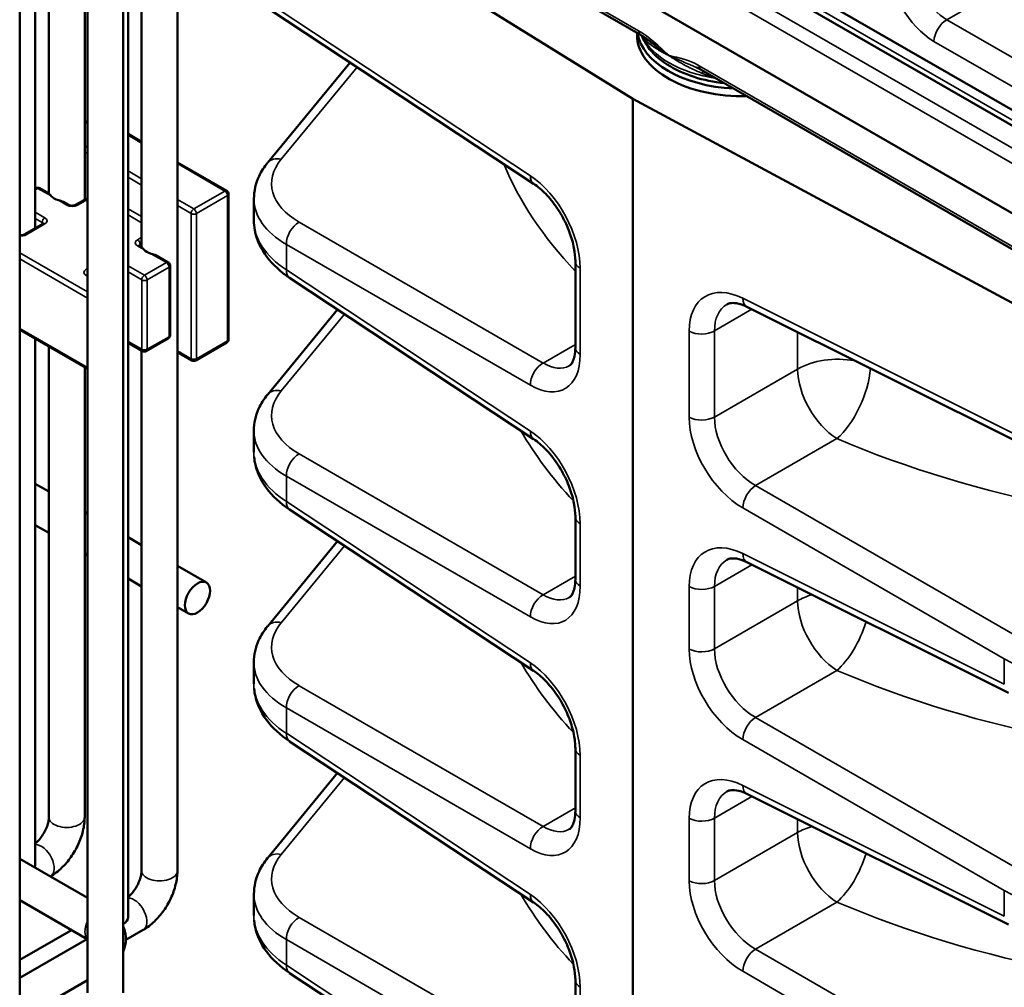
# Model space of a CAD drawing. Header units: inches. Extents: x 1 to 237, y 4 to 150.
# Tile 206 of 237: x 197.4 to 200.65, y 76.65 to 79.84. Entities that reach past the tile are written whole.
import ezdxf

# ---------------------------------------------------------------- set-up
doc = ezdxf.new("R2010")
doc.units = ezdxf.units.IN
doc.header["$LTSCALE"] = 7
doc.header["$MEASUREMENT"] = 0
doc.layers.add('Visible (ANSI)', color=7, linetype='Continuous', lineweight=50)
doc.layers.add('Visible Narrow (ANSI)', color=7, linetype='Continuous', lineweight=35)

msp = doc.modelspace()

# ---------------------------------------------------------------- linework, layer by layer
at = {"layer": 'Visible (ANSI)'}
for p, q in [((197.3954, 81.1781), (197.3954, 76.4319)), ((197.6188, 81.1792), (197.6188, 76.6291)), ((197.7369, 81.1943), (197.7369, 76.6291)), ((197.7532, 81.1971), (197.7532, 76.8796)), ((198.0338, 81.0692), (201.0402, 79.3334)), ((197.61, 80.7641), (197.61, 79.2495)), ((201.0402, 78.9926), (198.0338, 80.7283)), ((197.4919, 80.6959), (197.4919, 79.2699)), ((197.447, 80.67), (197.447, 79.1554)), ((199.446, 79.7939), (198.1469, 80.544)), ((199.4203, 79.5828), (197.9959, 80.4648)), ((197.7981, 80.3075), (197.7981, 79.0931)), ((197.9162, 80.0926), (197.9162, 77.0333)), ((200.9299, 79.3454), (199.6738, 80.0706)), ((199.0927, 79.3023), (198.0067, 80.0201)), ((199.4345, 79.8006), (199.4345, 79.7931)), ((198.4868, 79.7027), (198.2146, 79.3719)), ((200.945, 78.9285), (199.6459, 79.6786)), ((200.9479, 78.7604), (199.4203, 79.5828)), ((199.4203, 73.0104), (199.4203, 79.5828)), ((197.6188, 79.5101), (197.61, 79.505)), ((197.7532, 79.4669), (197.7981, 79.441)), ((197.9162, 79.3728), (198.0791, 79.2788)), ((197.447, 79.286), (197.4493, 79.2873)), ((197.4926, 79.2696), (197.4618, 79.2873)), ((197.6188, 79.2546), (197.5801, 79.2322)), ((198.0853, 79.2679), (198.0853, 78.7886)), ((198.1687, 79.1817), (198.1687, 79.2527)), ((197.5572, 79.2322), (197.542, 79.241)), ((197.4723, 79.17), (197.4107, 79.1344)), ((197.7988, 79.0928), (197.7906, 79.0975)), ((197.8861, 79.0424), (197.8482, 79.0642)), ((197.8923, 78.8021), (197.8923, 79.0316)), ((199.2305, 78.7622), (199.2305, 79.0464)), ((199.0927, 78.4587), (198.287, 78.9913)), ((200.962, 78.3138), (199.7973, 78.8955)), ((198.4452, 78.8867), (198.2146, 78.6065)), ((197.3954, 78.82), (197.6188, 78.691)), ((197.447, 78.7902), (197.447, 77.0564)), ((197.4919, 78.7642), (197.4919, 77.2101)), ((197.8011, 78.7494), (197.7532, 78.7771)), ((197.8136, 78.7494), (197.8861, 78.7913)), ((198.0791, 78.7778), (197.9766, 78.7186)), ((197.7981, 78.7512), (197.7981, 77.0333)), ((197.9641, 78.7186), (197.9162, 78.7462)), ((197.61, 78.6961), (197.61, 77.2101)), ((198.1687, 78.4163), (198.1687, 78.4867)), ((197.447, 78.3111), (197.4919, 78.2852)), ((197.61, 78.217), (197.6188, 78.2119)), ((199.0927, 77.6933), (198.287, 78.2258)), ((197.447, 78.1747), (197.4919, 78.1488)), ((199.2305, 77.9968), (199.2305, 78.2029)), ((197.7532, 78.1343), (197.7981, 78.1084)), ((198.4452, 78.1212), (198.2146, 77.841)), ((197.61, 78.0806), (197.6188, 78.0755)), ((200.6614, 77.6204), (199.7973, 78.052)), ((197.9162, 78.0402), (198.012, 77.9849)), ((197.7532, 77.9979), (197.7981, 77.972)), ((197.9162, 77.9038), (197.9529, 77.8826)), ((198.1687, 77.6508), (198.1687, 77.7211)), ((199.0927, 76.9278), (198.287, 77.4603)), ((199.2305, 77.2313), (199.2305, 77.4374)), ((198.4452, 77.3558), (198.2146, 77.0756)), ((200.6614, 76.855), (199.7973, 77.2865)), ((197.6188, 76.9431), (197.3954, 77.0721)), ((197.497, 77.0143), (197.4962, 77.0139)), ((198.1687, 76.8853), (198.1687, 76.9563)), ((197.6178, 76.8072), (197.3954, 76.9357)), ((197.5662, 76.8371), (197.3954, 76.7384)), ((197.8032, 76.8375), (197.746, 76.8045)), ((197.3954, 76.6788), (197.6188, 76.8078)), ((199.0927, 76.1623), (198.287, 76.6949)), ((197.3954, 76.5424), (197.6188, 76.6714)), ((199.2305, 76.4658), (199.2305, 76.6719))]:
    msp.add_line(p, q, dxfattribs=at)
for centre, start, end in [((197.4555, 79.2765), 60, 120), ((198.0728, 79.2679), 0, 60), ((197.8798, 79.0316), 0, 60), ((197.8798, 78.8021), 300, 0), ((198.0728, 78.7886), 300, 0), ((197.8073, 78.7603), 240, 300), ((197.9703, 78.7294), 240, 300)]:
    msp.add_arc(centre, 0.0125, start, end, dxfattribs=at)
for centre, major_axis, ratio, start_param, end_param in [((199.7845, 79.7931), (-0.35, 0), 0.57735, 0, 1.607435), ((199.7845, 79.8176), (-0.35, 0), 0.57735, 0.087889, 1.482907), ((199.7845, 79.8176), (-0.3138, 0), 0.57735, 0.365756, 0.365812), ((199.1258, 79.3524), (-0.0331, -0.0501), 0.576647, 0, 0.006699), ((197.5509, 79.2777), (0.0591, 0), 0.57735, 3.628563, 4.225418), ((198.5687, 79.1749), (0.4, -0.0106), 0.594218, 3.157337, 3.157496), ((197.8572, 79.1009), (0.0591, 0), 0.57735, 3.628563, 4.225418), ((199.2905, 79.0464), (-0.06, 0), 0.57735, 6.27706, 6.283185), ((198.3201, 79.0413), (-0.0331, -0.0501), 0.576647, 6.277832, 6.283185), ((199.1258, 78.5088), (-0.0331, -0.0501), 0.576647, 0, 0.006701), ((198.5687, 78.4094), (0.4, -0.0106), 0.594218, 3.157337, 3.158596), ((198.3201, 78.2759), (-0.0331, -0.0501), 0.576647, 6.277832, 6.283185), ((199.2905, 78.2029), (-0.06, 0), 0.57735, 6.277059, 6.283185), ((199.1258, 77.7433), (-0.0331, -0.0501), 0.576647, 0, 0.006702), ((198.5687, 77.6439), (0.4, -0.0106), 0.594218, 3.157337, 3.158601), ((198.3201, 77.5104), (-0.0331, -0.0501), 0.576647, 6.277832, 6.283185), ((199.2905, 77.4374), (-0.06, 0), 0.57735, 6.277058, 6.283185), ((197.388, 77.0564), (0.0591, 0), 0.57735, 5.924866, 6.283185), ((199.1258, 76.9779), (-0.0331, -0.0501), 0.576647, 0, 0.006704), ((197.6942, 76.8796), (0.0591, 0), 0.57735, 5.521484, 6.283185), ((198.5687, 76.8785), (0.4, -0.0106), 0.594218, 3.157337, 3.158607), ((198.3201, 76.7449), (-0.0331, -0.0501), 0.576647, 6.277832, 6.283185), ((199.2905, 76.6719), (-0.06, 0), 0.57735, 6.277057, 6.283185)]:
    msp.add_ellipse(centre, major_axis=major_axis, ratio=ratio, start_param=start_param, end_param=end_param, dxfattribs=at)
msp.add_ellipse((197.9824, 77.9338), major_axis=(-0.0295, -0.0511), ratio=0.57735, dxfattribs=at)
for points in [[(199.4752, 79.7738), (199.4654, 79.7814), (199.4554, 79.7885), (199.446, 79.794)], [(199.6307, 79.6863), (199.6306, 79.6863), (199.6305, 79.6864), (199.6303, 79.6864)], [(199.6449, 79.6792), (199.6402, 79.6818), (199.6355, 79.6842), (199.6307, 79.6863)]]:
    msp.add_open_spline(points, degree=3, dxfattribs=at)
for points, knots in [([(199.7231, 79.634), (199.688, 79.6378), (199.654, 79.6449), (199.5896, 79.6656), (199.5595, 79.6794), (199.5076, 79.713), (199.4857, 79.7327), (199.4612, 79.7668), (199.4544, 79.7791), (199.4494, 79.792)], [4.113044, 4.113044, 4.113044, 4.113044, 4.434731, 4.434731, 4.769088, 4.769088, 5.103386, 5.103386, 5.277016, 5.277016, 5.277016, 5.277016]), ([(199.5401, 79.7255), (199.54, 79.7255), (199.5399, 79.7256), (199.5398, 79.7257), (199.5398, 79.7257), (199.5397, 79.7257), (199.5397, 79.7258), (199.5392, 79.7261), (199.5388, 79.7263), (199.538, 79.7269), (199.5376, 79.7272), (199.5364, 79.728), (199.5356, 79.7285), (199.5332, 79.7302), (199.5317, 79.7313), (199.5269, 79.7346), (199.5238, 79.7368), (199.5145, 79.7435), (199.5085, 79.748), (199.497, 79.7567), (199.4917, 79.7609), (199.4858, 79.7654), (199.4853, 79.7658), (199.4815, 79.7688), (199.4783, 79.7713), (199.4752, 79.7738)], [-0.0018562, -0.0018562, -0.0018562, -0.0018562, -0.0009281, -0.0009281, -0.0006485, -0.0006485, 0, 0, 0.0046183, 0.0046183, 0.0092366, 0.0092366, 0.0184732, 0.0184732, 0.0369463, 0.0369463, 0.0738927, 0.0738927, 0.1477853, 0.1477853, 0.2150264, 0.2150264, 0.221678, 0.221678, 0.2628362, 0.2628362, 0.2628362, 0.2628362]), ([(198.169, 79.2522), (198.1689, 79.2776), (198.175, 79.3035), (198.1933, 79.3428), (198.2029, 79.3578), (198.2143, 79.3716)], [0, 0, 0, 0, 0.2695823, 0.2695823, 0.447837, 0.447837, 0.447837, 0.447837]), ([(199.2305, 79.0466), (199.2305, 79.0597), (199.229, 79.0747), (199.2228, 79.1066), (199.2179, 79.124), (199.2047, 79.1599), (199.1958, 79.179), (199.1756, 79.2146), (199.1641, 79.2317), (199.1396, 79.2621), (199.1263, 79.2758), (199.1064, 79.2927), (199.0996, 79.2978), (199.0929, 79.3022)], [0, 0, 0, 0, 0.1374535, 0.1374535, 0.281238, 0.281238, 0.4380379, 0.4380379, 0.5936065, 0.5936065, 0.7506626, 0.7506626, 0.8335908, 0.8335908, 0.8335908, 0.8335908]), ([(197.4926, 79.2695), (197.4926, 79.2695), (197.4927, 79.2694), (197.4933, 79.2689), (197.4942, 79.2675), (197.4961, 79.2649), (197.4973, 79.2634), (197.4988, 79.2618)], [-0.2093394, -0.2093394, -0.2093394, -0.2093394, -0.20534001, -0.20534001, -0.18241347, -0.18241347, -0.16023321, -0.16023321, -0.16023321, -0.16023321]), ([(197.5233, 79.2476), (197.5261, 79.2468), (197.5289, 79.246), (197.5345, 79.2443), (197.5379, 79.2431), (197.541, 79.2416), (197.5415, 79.2413), (197.542, 79.241)], [-0.07597564, -0.07597564, -0.07597564, -0.07597564, -0.05379539, -0.05379539, -0.03086885, -0.03086885, -0.02686946, -0.02686946, -0.02686946, -0.02686946]), ([(197.5572, 79.2322), (197.5578, 79.2319), (197.5586, 79.2315), (197.5603, 79.2309), (197.5614, 79.2305), (197.5639, 79.23), (197.5652, 79.2298), (197.5681, 79.2296), (197.5696, 79.2296), (197.5725, 79.2299), (197.5739, 79.2301), (197.5764, 79.2307), (197.5775, 79.231), (197.5791, 79.2317), (197.5796, 79.2319), (197.5801, 79.2322)], [1.570796, 1.570796, 1.570796, 1.570796, 1.77752, 1.77752, 2.000981, 2.000981, 2.240036, 2.240036, 2.48801, 2.48801, 2.735675, 2.735675, 2.973339, 2.973339, 3.141593, 3.141593, 3.141593, 3.141593]), ([(197.4738, 79.1711), (197.4738, 79.1711), (197.4738, 79.1711), (197.4737, 79.171), (197.4735, 79.1708), (197.473, 79.1704), (197.4727, 79.1702), (197.4723, 79.17)], [2.7611041, 2.7611041, 2.7611041, 2.7611041, 2.8274334, 2.8274334, 2.984513, 2.984513, 3.1415927, 3.1415927, 3.1415927, 3.1415927]), ([(198.2864, 78.9917), (198.2566, 79.0114), (198.2312, 79.0348), (198.1919, 79.0872), (198.1777, 79.1173), (198.1698, 79.1595), (198.1687, 79.1707), (198.1687, 79.1817)], [0.0016034, 0.0016034, 0.0016034, 0.0016034, 0.3182365, 0.3182365, 0.6410452, 0.6410452, 0.7544403, 0.7544403, 0.7544403, 0.7544403]), ([(197.4107, 79.1344), (197.4102, 79.1341), (197.4094, 79.1338), (197.4077, 79.1331), (197.4066, 79.1328), (197.4041, 79.1322), (197.4028, 79.132), (197.3999, 79.1319), (197.3984, 79.1319), (197.3964, 79.132), (197.3959, 79.1321), (197.3954, 79.1321)], [3.141593, 3.141593, 3.141593, 3.141593, 3.348316, 3.348316, 3.571778, 3.571778, 3.810832, 3.810832, 4.058807, 4.058807, 4.151575, 4.151575, 4.151575, 4.151575]), ([(197.7891, 79.0986), (197.7891, 79.0986), (197.7891, 79.0986), (197.7892, 79.0985), (197.7893, 79.0984), (197.7898, 79.098), (197.7902, 79.0977), (197.7906, 79.0975)], [1.1903078, 1.1903078, 1.1903078, 1.1903078, 1.2566371, 1.2566371, 1.4137167, 1.4137167, 1.5707963, 1.5707963, 1.5707963, 1.5707963]), ([(197.7988, 79.0927), (197.7989, 79.0927), (197.799, 79.0926), (197.7995, 79.0921), (197.8004, 79.0907), (197.8023, 79.0881), (197.8036, 79.0866), (197.805, 79.085)], [-0.2093394, -0.2093394, -0.2093394, -0.2093394, -0.20534001, -0.20534001, -0.18241347, -0.18241347, -0.16023321, -0.16023321, -0.16023321, -0.16023321]), ([(197.8295, 79.0708), (197.8323, 79.07), (197.8351, 79.0692), (197.8407, 79.0675), (197.8441, 79.0663), (197.8472, 79.0648), (197.8477, 79.0645), (197.8482, 79.0642)], [-0.07597564, -0.07597564, -0.07597564, -0.07597564, -0.05379539, -0.05379539, -0.03086885, -0.03086885, -0.02686946, -0.02686946, -0.02686946, -0.02686946]), ([(199.7967, 78.8958), (199.7844, 78.9019), (199.7727, 78.9056), (199.7535, 78.9088), (199.7459, 78.9085), (199.7368, 78.9065), (199.7339, 78.9054), (199.7311, 78.9037)], [0.0029567, 0.0029567, 0.0029567, 0.0029567, 0.1483878, 0.1483878, 0.2928854, 0.2928854, 0.3917735, 0.3917735, 0.3917735, 0.3917735]), ([(199.2104, 78.7008), (199.2139, 78.7028), (199.2175, 78.7059), (199.2238, 78.7189), (199.2261, 78.7253), (199.2294, 78.7412), (199.2304, 78.7507), (199.2305, 78.7612)], [0, 0, 0, 0, 0.1934202, 0.1934202, 0.300879, 0.300879, 0.4112651, 0.4112651, 0.4112651, 0.4112651]), ([(198.1687, 78.4871), (198.1687, 78.5114), (198.1743, 78.536), (198.1921, 78.5755), (198.2022, 78.5914), (198.2143, 78.6062)], [0, 0, 0, 0, 0.2567027, 0.2567027, 0.4467574, 0.4467574, 0.4467574, 0.4467574]), ([(199.2305, 78.2031), (199.2305, 78.2162), (199.229, 78.2312), (199.2228, 78.2631), (199.2179, 78.2804), (199.2047, 78.3164), (199.1958, 78.3354), (199.1756, 78.3711), (199.1641, 78.3881), (199.1396, 78.4185), (199.1263, 78.4322), (199.1064, 78.4491), (199.0996, 78.4543), (199.0929, 78.4587)], [0, 0, 0, 0, 0.137459, 0.137459, 0.2812485, 0.2812485, 0.438049, 0.438049, 0.5936142, 0.5936142, 0.7506684, 0.7506684, 0.8335909, 0.8335909, 0.8335909, 0.8335909]), ([(198.2864, 78.2262), (198.2559, 78.2464), (198.23, 78.2703), (198.1904, 78.3238), (198.1765, 78.3548), (198.1706, 78.391), (198.17, 78.3957), (198.1696, 78.4004)], [0.0015928, 0.0015928, 0.0015928, 0.0015928, 0.3254532, 0.3254532, 0.6512726, 0.6512726, 0.699909, 0.699909, 0.699909, 0.699909]), ([(199.7967, 78.0523), (199.7842, 78.0584), (199.7723, 78.0622), (199.7533, 78.0653), (199.7461, 78.065), (199.7369, 78.063), (199.7339, 78.0618), (199.731, 78.0601)], [0.0029377, 0.0029377, 0.0029377, 0.0029377, 0.1501321, 0.1501321, 0.2929199, 0.2929199, 0.3923362, 0.3923362, 0.3923362, 0.3923362]), ([(199.2104, 77.9353), (199.2139, 77.9374), (199.2175, 77.9404), (199.2238, 77.9535), (199.2261, 77.9599), (199.2294, 77.9758), (199.2304, 77.9853), (199.2305, 77.9958)], [0, 0, 0, 0, 0.1934188, 0.1934188, 0.3008779, 0.3008779, 0.4112733, 0.4112733, 0.4112733, 0.4112733]), ([(198.1687, 77.7216), (198.1687, 77.7459), (198.1743, 77.7706), (198.1921, 77.81), (198.2022, 77.826), (198.2143, 77.8407)], [0, 0, 0, 0, 0.2566972, 0.2566972, 0.4467582, 0.4467582, 0.4467582, 0.4467582]), ([(199.2305, 77.4376), (199.2305, 77.4512), (199.2289, 77.4667), (199.2224, 77.4995), (199.2173, 77.5172), (199.2037, 77.5531), (199.1949, 77.5717), (199.1746, 77.6072), (199.1628, 77.6244), (199.138, 77.6546), (199.1248, 77.6681), (199.1055, 77.6843), (199.0991, 77.6891), (199.0929, 77.6932)], [0, 0, 0, 0, 0.1418708, 0.1418708, 0.2882631, 0.2882631, 0.4422209, 0.4422209, 0.6000325, 0.6000325, 0.7559806, 0.7559806, 0.8335737, 0.8335737, 0.8335737, 0.8335737]), ([(198.2864, 77.4607), (198.2559, 77.4809), (198.23, 77.5048), (198.1904, 77.5584), (198.1765, 77.5894), (198.1706, 77.6255), (198.17, 77.6303), (198.1696, 77.635)], [0.0015794, 0.0015794, 0.0015794, 0.0015794, 0.3254603, 0.3254603, 0.6512846, 0.6512846, 0.6999675, 0.6999675, 0.6999675, 0.6999675]), ([(199.7967, 77.2868), (199.7844, 77.2929), (199.7727, 77.2966), (199.7535, 77.2998), (199.7459, 77.2994), (199.7368, 77.2975), (199.7339, 77.2963), (199.7311, 77.2947)], [0.0029259, 0.0029259, 0.0029259, 0.0029259, 0.1483971, 0.1483971, 0.292897, 0.292897, 0.3917701, 0.3917701, 0.3917701, 0.3917701]), ([(197.4919, 77.2101), (197.4919, 77.207), (197.4916, 77.2031), (197.4901, 77.1942), (197.4889, 77.189), (197.4853, 77.1779), (197.4828, 77.1718), (197.4769, 77.1597), (197.4733, 77.1536), (197.4656, 77.1423), (197.4614, 77.1371), (197.4538, 77.1289), (197.4503, 77.1256), (197.447, 77.123)], [1.570796, 1.570796, 1.570796, 1.570796, 1.77752, 1.77752, 2.000981, 2.000981, 2.240036, 2.240036, 2.48801, 2.48801, 2.735675, 2.735675, 2.937449, 2.937449, 2.937449, 2.937449]), ([(197.61, 77.2101), (197.61, 77.1946), (197.6079, 77.1792), (197.6006, 77.1488), (197.5953, 77.1339), (197.582, 77.105), (197.5739, 77.0911), (197.5556, 77.0651), (197.5453, 77.0531), (197.5227, 77.0315), (197.5103, 77.022), (197.497, 77.0143)], [1.570796, 1.570796, 1.570796, 1.570796, 1.884956, 1.884956, 2.199115, 2.199115, 2.513274, 2.513274, 2.827433, 2.827433, 3.141593, 3.141593, 3.141593, 3.141593]), ([(199.2104, 77.1698), (199.2139, 77.1719), (199.2175, 77.1749), (199.2238, 77.188), (199.2261, 77.1944), (199.2294, 77.2103), (199.2304, 77.2198), (199.2305, 77.2303)], [0, 0, 0, 0, 0.1934172, 0.1934172, 0.3008766, 0.3008766, 0.411283, 0.411283, 0.411283, 0.411283]), ([(198.169, 76.9558), (198.1689, 76.9812), (198.175, 77.0071), (198.1933, 77.0464), (198.2029, 77.0614), (198.2143, 77.0752)], [0, 0, 0, 0, 0.2695544, 0.2695544, 0.4478415, 0.4478415, 0.4478415, 0.4478415]), ([(197.7981, 77.0333), (197.7981, 77.0302), (197.7978, 77.0263), (197.7964, 77.0174), (197.7951, 77.0122), (197.7915, 77.0011), (197.7891, 76.995), (197.7831, 76.9829), (197.7796, 76.9768), (197.7718, 76.9655), (197.7676, 76.9603), (197.76, 76.9521), (197.7565, 76.9488), (197.7532, 76.9462)], [1.570796, 1.570796, 1.570796, 1.570796, 1.77752, 1.77752, 2.000981, 2.000981, 2.240036, 2.240036, 2.48801, 2.48801, 2.735675, 2.735675, 2.937449, 2.937449, 2.937449, 2.937449]), ([(197.9162, 77.0333), (197.9162, 77.0178), (197.9142, 77.0024), (197.9068, 76.972), (197.9015, 76.9571), (197.8882, 76.9282), (197.8802, 76.9143), (197.8618, 76.8883), (197.8515, 76.8763), (197.8289, 76.8547), (197.8166, 76.8452), (197.8032, 76.8375)], [1.570796, 1.570796, 1.570796, 1.570796, 1.884956, 1.884956, 2.199115, 2.199115, 2.513274, 2.513274, 2.827433, 2.827433, 3.141593, 3.141593, 3.141593, 3.141593]), ([(199.2305, 76.6721), (199.2305, 76.6853), (199.229, 76.7003), (199.2228, 76.7322), (199.2179, 76.7495), (199.2047, 76.7855), (199.1958, 76.8045), (199.1756, 76.8401), (199.1641, 76.8572), (199.1396, 76.8876), (199.1263, 76.9013), (199.1064, 76.9182), (199.0996, 76.9233), (199.0929, 76.9277)], [0, 0, 0, 0, 0.1374719, 0.1374719, 0.2812728, 0.2812728, 0.4380747, 0.4380747, 0.5936321, 0.5936321, 0.7506821, 0.7506821, 0.833591, 0.833591, 0.833591, 0.833591]), ([(197.7369, 76.7655), (197.7388, 76.7696), (197.7404, 76.7739), (197.7454, 76.7902), (197.7468, 76.8033), (197.7447, 76.8276), (197.7415, 76.8388), (197.7369, 76.849)], [3.6704532, 3.6704532, 3.6704532, 3.6704532, 3.7530435, 3.7530435, 3.9783772, 3.9783772, 4.1835284, 4.1835284, 4.1835284, 4.1835284]), ([(198.2864, 76.6953), (198.2559, 76.7155), (198.23, 76.7393), (198.1904, 76.7929), (198.1765, 76.8239), (198.1706, 76.8601), (198.17, 76.8648), (198.1696, 76.8695)], [0.0015635, 0.0015635, 0.0015635, 0.0015635, 0.3254687, 0.3254687, 0.6512987, 0.6512987, 0.7000361, 0.7000361, 0.7000361, 0.7000361])]:
    msp.add_open_spline(points, degree=3, knots=knots, dxfattribs=at)
at = {"layer": 'Visible Narrow (ANSI)'}
for p, q in [((198.0374, 80.8915), (201.0439, 79.1558)), ((199.4396, 79.8075), (198.0363, 80.6177)), ((201.0412, 79.2997), (199.6614, 80.0964)), ((199.0819, 79.3287), (197.9959, 80.0465)), ((200.4574, 79.844), (200.822, 80.0545)), ((200.9183, 79.2782), (199.6626, 80.0032)), ((200.8953, 79.5911), (200.4574, 79.844)), ((200.4337, 79.822), (200.4337, 79.822)), ((200.415, 79.7722), (201.0425, 79.41)), ((198.2591, 79.3832), (198.5096, 79.6877)), ((201.0428, 78.8819), (199.6394, 79.6921)), ((197.61, 79.5008), (197.6188, 79.5059)), ((197.7532, 79.4627), (197.7981, 79.4367)), ((197.6188, 79.4219), (197.61, 79.427)), ((197.61, 79.4066), (197.6188, 79.4015)), ((198.2358, 79.384), (198.2357, 79.3839)), ((197.9162, 79.3686), (198.0728, 79.2781)), ((197.7981, 79.3184), (197.7532, 79.3443)), ((197.7532, 79.3239), (197.7981, 79.2979)), ((197.447, 79.2818), (197.4555, 79.2867)), ((197.4555, 79.2867), (197.4988, 79.2618)), ((197.5864, 79.2316), (197.6188, 79.2503)), ((197.9703, 79.2189), (197.9162, 79.2502)), ((198.0728, 79.2781), (197.9703, 79.2189)), ((197.9791, 79.2036), (198.0817, 79.2628)), ((198.0817, 79.2628), (198.0817, 78.7835)), ((197.5233, 79.2476), (197.551, 79.2316)), ((197.7981, 79.1934), (197.7532, 79.2193)), ((197.9162, 79.2298), (197.9615, 79.2036)), ((197.4785, 79.1897), (197.447, 79.2079)), ((197.447, 79.1875), (197.4697, 79.1744)), ((197.7532, 79.1989), (197.7981, 79.173)), ((197.9615, 79.2036), (197.9615, 78.7243)), ((197.9791, 78.7243), (197.9791, 79.2036)), ((197.417, 79.1338), (197.4785, 79.1693)), ((197.4697, 79.1744), (197.4697, 79.1685)), ((199.1243, 78.71), (198.3186, 79.1752)), ((197.7981, 79.1252), (197.7843, 79.1173)), ((197.7843, 79.0969), (197.805, 79.085)), ((197.7932, 79.102), (197.7981, 79.1048)), ((197.7932, 79.096), (197.7932, 79.102)), ((198.2762, 79.1017), (199.0819, 78.6365)), ((198.2762, 79.0177), (198.2762, 79.1017)), ((197.6188, 78.945), (197.3954, 79.074)), ((197.3954, 79.0536), (197.6188, 78.9246)), ((197.8295, 79.0708), (197.8798, 79.0418)), ((197.6188, 79.0217), (197.615, 79.0195)), ((197.8073, 78.9999), (197.7532, 79.0311)), ((197.8798, 79.0418), (197.8073, 78.9999)), ((197.8162, 78.9846), (197.8886, 79.0265)), ((197.8886, 79.0265), (197.8886, 78.797)), ((199.2466, 78.7386), (199.2466, 79.0228)), ((197.615, 78.9991), (197.6188, 78.9969)), ((197.7532, 79.0107), (197.7985, 78.9846)), ((199.0819, 78.4852), (198.2762, 79.0177)), ((197.7985, 78.9846), (197.7985, 78.7552)), ((197.8162, 78.7552), (197.8162, 78.9846)), ((200.9479, 78.3422), (199.7832, 78.9239)), ((198.2591, 78.6178), (198.468, 78.8716)), ((199.69, 78.8158), (199.8138, 78.8873)), ((197.6188, 78.6952), (197.3954, 78.8242)), ((197.8886, 78.797), (197.8162, 78.7552)), ((199.6066, 78.8149), (199.6066, 78.5307)), ((199.69, 78.5316), (199.69, 78.8158)), ((199.9647, 78.8119), (199.9647, 78.6902)), ((197.7985, 78.7552), (197.7532, 78.7813)), ((198.0817, 78.7835), (197.9791, 78.7243)), ((199.2305, 78.7713), (199.1243, 78.71)), ((197.9615, 78.7243), (197.9162, 78.7505)), ((199.9647, 78.6902), (199.69, 78.5316)), ((198.2358, 78.6185), (198.2357, 78.6184)), ((199.8256, 78.3051), (200.0943, 78.4603)), ((199.1243, 77.9445), (198.3186, 78.4097)), ((198.2762, 78.3363), (199.0819, 77.8711)), ((198.2762, 78.2522), (198.2762, 78.3363)), ((200.6896, 77.8062), (199.8256, 78.3051)), ((199.0819, 77.7197), (198.2762, 78.2522)), ((199.7832, 78.2317), (200.6472, 77.7328)), ((199.2466, 77.9731), (199.2466, 78.1792)), ((198.2591, 77.8523), (198.468, 78.1062)), ((200.6472, 77.6488), (199.7832, 78.0803)), ((199.69, 77.9722), (199.8138, 78.0437)), ((199.2305, 78.0058), (199.1243, 77.9445)), ((199.6066, 77.9714), (199.6066, 77.7653)), ((199.69, 77.7661), (199.69, 77.9722)), ((199.9647, 77.9684), (199.9647, 77.9247)), ((199.9647, 77.9247), (199.69, 77.7661)), ((198.2358, 77.853), (198.2357, 77.8529)), ((200.6472, 77.7328), (200.6472, 77.6488)), ((199.8256, 77.5396), (200.0943, 77.6948)), ((199.1243, 77.1791), (198.3186, 77.6442)), ((198.2762, 77.5708), (199.0819, 77.1056)), ((198.2762, 77.4868), (198.2762, 77.5708)), ((200.6896, 77.0408), (199.8256, 77.5396)), ((199.0819, 76.9542), (198.2762, 77.4868)), ((199.7832, 77.4662), (200.6472, 76.9673)), ((199.2466, 77.2077), (199.2466, 77.4138)), ((198.2591, 77.0868), (198.468, 77.3407)), ((200.6472, 76.8833), (199.7832, 77.3148)), ((199.69, 77.2067), (199.8138, 77.2782)), ((199.2305, 77.2403), (199.1243, 77.1791)), ((199.6066, 77.2059), (199.6066, 76.9998)), ((199.69, 77.0006), (199.69, 77.2067)), ((199.9647, 77.2029), (199.9647, 77.1592)), ((199.9647, 77.1592), (199.69, 77.0006)), ((198.2358, 77.0876), (198.2357, 77.0875)), ((200.6472, 76.9673), (200.6472, 76.8833)), ((199.8256, 76.7742), (200.0943, 76.9293)), ((199.1243, 76.4136), (198.3186, 76.8788)), ((198.2762, 76.8053), (199.0819, 76.3401)), ((198.2762, 76.7213), (198.2762, 76.8053)), ((200.6896, 76.2753), (199.8256, 76.7742)), ((199.0819, 76.1888), (198.2762, 76.7213)), ((199.7832, 76.7007), (200.6472, 76.2019)), ((199.2466, 76.4422), (199.2466, 76.6483))]:
    msp.add_line(p, q, dxfattribs=at)
for centre, major_axis, ratio, start_param, end_param in [((200.4204, 79.955), (0.104, -0.1939), 0.597134, 3.980613, 5.516502), ((200.4628, 79.9778), (-0.0739, 0.142), 0.60434, 0.84671, 2.3826), ((200.4574, 79.795), (-0.03, -0.052), 0.57735, 3.926991, 5.462881), ((199.4615, 79.8208), (-0.0155, -0.0268), 0.57735, 5.523967, 6.282593), ((199.7845, 79.8422), (-0.3448, 0), 0.57735, 0.261648, 1.310099), ((199.4381, 79.7645), (0.0204, 0.0233), 0.868196, 5.626555, 6.05557), ((201.617, 78.7098), (2.6895, -0.0843), 0.597134, 2.494185, 2.494187), ((199.6614, 79.7054), (-0.0155, -0.0268), 0.57735, 5.523967, 6.283185), ((199.6379, 79.6491), (0.0128, 0.0282), 0.169475, 5.439036, 5.966284), ((198.5673, 79.3094), (0.34, 0.0099), 0.556861, 2.688984, 3.875808), ((198.2606, 79.3334), (-0.0463, 0.0381), 0.74684, 5.290746, 6.281263), ((201.617, 79.7532), (-2.6896, -0.0786), 0.556861, 0.207705, 0.463272), ((199.1258, 79.3524), (-0.0331, -0.0501), 0.576647, 5.53326, 6.283185), ((199.076, 79.1284), (-0.1187, 0.2201), 0.556861, 3.943267, 5.479157), ((197.4555, 79.2765), (-0.0063, 0.0108), 0.57735, 5.497787, 6.283185), ((197.4555, 79.2765), (0.0063, 0.0108), 0.57735, 0, 0.785398), ((199.1258, 79.3524), (0.0331, 0.0501), 0.576647, 3.795668, 3.795962), ((198.0728, 79.2679), (0.0062, 0.0108), 0.57735, 0, 0.785398), ((198.0728, 79.2679), (0.0062, -0.0108), 0.57735, 0.785398, 2.356194), ((198.0728, 79.2679), (0.0125, 0), 0.57735, 5.497787, 6.283185), ((198.5687, 79.2596), (-0.4, -0.01), 0.559973, 6.271373, 7.019695), ((197.551, 79.2214), (0.0063, 0.0108), 0.57735, 0, 0.785398), ((197.5687, 79.2418), (0.025, 0), 0.57735, 3.926991, 5.497787), ((197.5864, 79.2214), (-0.0063, 0.0108), 0.57735, 5.497787, 6.283185), ((197.9703, 79.2087), (-0.0062, -0.0108), 0.57735, 3.926991, 5.497787), ((197.9703, 79.2087), (-0.0063, 0.0108), 0.57735, 3.926991, 5.497787), ((198.5687, 79.1749), (0.4, -0.0106), 0.594218, 3.002015, 3.00264), ((197.4785, 79.1795), (0.0063, 0.0108), 0.57735, 0.785398, 2.356194), ((197.4608, 79.1795), (0.025, 0), 0.57735, 5.497787, 7.068583), ((197.9703, 79.2087), (0.0125, 0), 0.57735, 3.926991, 5.497787), ((197.4608, 79.1693), (0.0125, 0), 0.57735, 0.167906, 0.785398), ((197.4785, 79.1591), (-0.0062, 0.0108), 0.57735, 5.497787, 6.283185), ((198.5687, 79.1749), (0.4, -0.0106), 0.594218, 3.157496, 3.907828), ((198.3201, 79.1254), (0.03, 0.052), 0.616921, 0.786007, 2.355586), ((197.3993, 79.144), (0.025, 0), 0.57735, 4.55441, 5.497787), ((197.417, 79.1236), (-0.0063, 0.0108), 0.57735, 5.497787, 6.283185), ((198.5673, 79.1268), (-0.3399, 0.0107), 0.597134, 0.001834, 0.002105), ((197.802, 79.1071), (-0.025, 0), 0.57735, 5.497787, 7.068583), ((197.7843, 79.1071), (0.0062, -0.0108), 0.57735, 0.785398, 2.356194), ((197.7843, 79.0867), (0.0062, 0.0108), 0.57735, 0, 0.785398), ((197.802, 79.0969), (-0.0125, 0), 0.57735, 5.497787, 6.11528), ((199.2905, 79.0464), (0.06, 0), 0.57735, 2.487224, 2.487423), ((197.8798, 79.0316), (0.0062, 0.0108), 0.57735, 0, 0.785398), ((197.8798, 79.0316), (0.0062, -0.0108), 0.57735, 0.785398, 2.356194), ((197.8798, 79.0316), (0.0125, 0), 0.57735, 5.497787, 6.283185), ((199.2905, 79.0464), (-0.06, 0), 0.57735, 0, 0.750492), ((197.6327, 79.0093), (-0.025, 0), 0.57735, 5.497787, 7.068583), ((197.615, 79.0093), (0.0062, -0.0108), 0.57735, 1.909067, 2.356194), ((197.615, 78.9889), (0.0063, 0.0108), 0.57735, 0.338271, 0.785398), ((197.8073, 78.9897), (-0.0062, -0.0108), 0.57735, 3.926991, 5.497787), ((197.8073, 78.9897), (-0.0063, 0.0108), 0.57735, 3.926991, 5.497787), ((198.3201, 79.0413), (-0.0331, -0.0501), 0.576647, 5.53326, 6.277832), ((197.8073, 78.9897), (0.0125, 0), 0.57735, 3.926991, 5.497787), ((199.7896, 78.7164), (0.1318, -0.2126), 0.597134, 2.372386, 3.908276), ((199.8241, 78.9492), (-0.0268, -0.0537), 0.576647, 5.463532, 6.283185), ((199.8305, 78.7417), (-0.1018, 0.1605), 0.603211, 6.258079, 7.043418), ((197.8798, 78.8021), (0.0062, -0.0108), 0.57735, 0, 0.785398), ((197.8798, 78.8021), (0.0125, 0), 0.57735, 5.497787, 6.283185), ((199.6476, 78.8402), (0.06, 0), 0.57735, 3.961897, 5.497787), ((198.0728, 78.7886), (0.0062, -0.0108), 0.57735, 0, 0.785398), ((198.0728, 78.7886), (0.0125, 0), 0.57735, 5.497787, 6.283185), ((199.2905, 78.7622), (-0.06, 0), 0.57735, 0, 0.750492), ((197.8073, 78.7603), (-0.0062, -0.0108), 0.57735, 5.497787, 6.283185), ((197.8073, 78.7603), (-0.0125, 0), 0.57735, 0.785398, 2.356194), ((197.8073, 78.7603), (0.0063, -0.0108), 0.57735, 0, 0.785398), ((199.076, 78.8442), (-0.1187, 0.2201), 0.556861, 2.407377, 3.943267), ((200.099, 78.6126), (-0.19, 0), 0.57735, 4.423003, 5.497787), ((197.9703, 78.7294), (-0.0125, 0), 0.57735, 0.785398, 2.356194), ((197.9703, 78.7294), (-0.0062, -0.0108), 0.57735, 5.497787, 6.283185), ((197.9703, 78.7294), (0.0063, -0.0108), 0.57735, 0, 0.785398), ((199.1258, 78.6602), (0.03, 0.052), 0.616921, 0.786007, 2.355586), ((199.1199, 78.8679), (0.0887, -0.1681), 0.550266, 5.553637, 6.303046), ((200.099, 78.6126), (-0.095, 0.1645), 0.57735, 0.785398, 2.321288), ((200.099, 78.6126), (-0.0746, -0.1748), 0.439272, 0.72711, 2.217621), ((198.5673, 78.5439), (0.34, 0.0099), 0.556861, 2.688984, 3.875808), ((198.2606, 78.568), (-0.0463, 0.0381), 0.74684, 5.290746, 6.281259), ((199.6476, 78.5561), (0.06, 0), 0.57735, 3.961897, 5.497787), ((199.7896, 78.4322), (0.1318, -0.2126), 0.597134, 3.908276, 5.444165), ((199.8305, 78.4576), (-0.1018, 0.1605), 0.603211, 0.760232, 2.296122), ((198.5687, 78.4941), (-0.4, -0.01), 0.559973, 6.270045, 7.019695), ((201.617, 78.9877), (-2.6896, -0.0786), 0.556861, 0.288382, 0.458305), ((199.1258, 78.5088), (-0.0331, -0.0501), 0.576647, 5.53326, 6.283185), ((199.076, 78.2849), (-0.1187, 0.2201), 0.556861, 3.943267, 5.479157), ((198.5687, 78.4094), (0.4, -0.0106), 0.594218, 3.00207, 3.00264), ((199.1258, 78.5088), (0.0331, 0.0501), 0.576647, 3.795668, 3.795962), ((201.6077, 79.7586), (2.6895, -0.0843), 0.597134, 4.133613, 4.752788), ((198.5687, 78.4094), (0.4, -0.0106), 0.594218, 3.158596, 3.907828), ((198.3201, 78.3599), (0.03, 0.052), 0.616921, 0.786007, 2.355586), ((198.5673, 78.3613), (-0.3399, 0.0107), 0.597134, 0.001197, 0.002105), ((199.8241, 78.257), (0.03, 0.052), 0.536374, 0.786007, 2.355586), ((198.3201, 78.2759), (-0.0331, -0.0501), 0.576647, 5.53326, 6.277832), ((199.2905, 78.2029), (0.06, 0), 0.57735, 2.487224, 2.487423), ((199.2905, 78.2029), (-0.06, 0), 0.57735, 0, 0.750492), ((199.7896, 77.8729), (0.1318, -0.2126), 0.597134, 2.372386, 3.908276), ((199.8241, 78.1056), (-0.0268, -0.0537), 0.576647, 5.463532, 6.283185), ((199.8305, 77.8982), (-0.1018, 0.1605), 0.603211, 6.259256, 7.043418), ((199.2905, 77.9968), (-0.06, 0), 0.57735, 0, 0.750492), ((199.076, 78.0788), (-0.1187, 0.2201), 0.556861, 2.407377, 3.943267), ((199.6476, 77.9967), (0.06, 0), 0.57735, 3.961897, 5.497787), ((201.6124, 77.0265), (-2.4995, 0.0845), 0.598605, 5.65982, 5.65983), ((199.1258, 77.8947), (0.03, 0.052), 0.616921, 0.786007, 2.355586), ((199.1199, 78.1024), (0.0887, -0.1681), 0.550266, 5.553637, 6.30305), ((200.099, 77.8471), (-0.19, 0), 0.57735, 5.18759, 5.497787), ((200.099, 77.8471), (-0.095, 0.1645), 0.57735, 0.785398, 2.321288), ((198.5673, 77.7785), (0.34, 0.0099), 0.556861, 2.688984, 3.875808), ((198.2606, 77.8025), (-0.0463, 0.0381), 0.74684, 5.290746, 6.281255), ((200.099, 77.8471), (-0.0746, -0.1748), 0.439272, 0.72711, 1.802576), ((199.6476, 77.7906), (0.06, 0), 0.57735, 3.961897, 5.497787), ((199.7896, 77.6668), (0.1318, -0.2126), 0.597134, 3.908276, 5.444165), ((199.8305, 77.6921), (-0.1018, 0.1605), 0.603211, 0.760232, 2.296122), ((198.5687, 77.7286), (-0.4, -0.01), 0.559973, 6.270045, 7.019695), ((201.617, 78.2223), (-2.6896, -0.0786), 0.556861, 0.288382, 0.45837), ((199.1258, 77.7433), (-0.0331, -0.0501), 0.576647, 5.53326, 6.283185), ((199.076, 77.5194), (-0.1187, 0.2201), 0.556861, 3.943267, 5.479157), ((200.92, 77.902), (0.4, -0.0106), 0.594218, 3.977642, 5.164465), ((198.5687, 77.6439), (0.4, -0.0106), 0.594218, 3.002075, 3.00264), ((199.1258, 77.7433), (0.0331, 0.0501), 0.576647, 3.795672, 3.795962), ((201.6077, 78.9931), (2.6895, -0.0843), 0.597134, 4.133613, 4.752788), ((198.5687, 77.6439), (0.4, -0.0106), 0.594218, 3.158601, 3.907828), ((198.3201, 77.5944), (0.03, 0.052), 0.616921, 0.786007, 2.355586), ((198.5673, 77.5958), (-0.3399, 0.0107), 0.597134, 0.001197, 0.002105), ((199.8241, 77.4915), (0.03, 0.052), 0.536374, 0.786007, 2.355586), ((198.3201, 77.5104), (-0.0331, -0.0501), 0.576647, 5.53326, 6.277832), ((199.2905, 77.4374), (-0.06, 0), 0.57735, 0, 0.750492), ((199.2905, 77.4374), (0.06, 0), 0.57735, 2.487224, 2.487423), ((199.7896, 77.1074), (0.1318, -0.2126), 0.597134, 2.372386, 3.908276), ((199.8241, 77.3402), (-0.0268, -0.0537), 0.576647, 5.463532, 6.283185), ((199.8305, 77.1327), (-0.1018, 0.1605), 0.603211, 6.258068, 7.043418), ((197.5509, 77.2101), (-0.0591, 0), 0.57735, 0, 3.141593), ((199.076, 77.3133), (-0.1187, 0.2201), 0.556861, 2.407377, 3.943267), ((199.2905, 77.2313), (-0.06, 0), 0.57735, 0, 0.750492), ((199.6476, 77.2312), (0.06, 0), 0.57735, 3.961897, 5.497787), ((201.6124, 76.261), (-2.4995, 0.0845), 0.598605, 5.65982, 5.65983), ((199.1258, 77.1292), (0.03, 0.052), 0.616921, 0.786007, 2.355586), ((199.1199, 77.3369), (0.0887, -0.1681), 0.550266, 5.553637, 6.303054), ((200.099, 77.0817), (-0.19, 0), 0.57735, 5.18759, 5.497787), ((200.099, 77.0817), (-0.095, 0.1645), 0.57735, 0.785398, 2.321288), ((197.4674, 77.0654), (-0.0295, 0.0511), 0.57735, 3.141593, 6.008627), ((198.5673, 77.013), (0.34, 0.0099), 0.556861, 2.688984, 3.875808), ((198.2606, 77.037), (-0.0463, 0.0381), 0.74684, 5.290746, 6.28125), ((200.099, 77.0817), (-0.0746, -0.1748), 0.439272, 0.72711, 1.802576), ((197.8572, 77.0333), (-0.0591, 0), 0.57735, 0, 3.141593), ((199.6476, 77.0251), (0.06, 0), 0.57735, 3.961897, 5.497787), ((199.7896, 76.9013), (0.1318, -0.2126), 0.597134, 3.908276, 5.444165), ((199.8305, 76.9266), (-0.1018, 0.1605), 0.603211, 0.760232, 2.296122), ((197.7737, 76.8886), (-0.0295, 0.0511), 0.57735, 3.141593, 6.008627), ((198.5687, 76.9632), (-0.4, -0.01), 0.559973, 6.271376, 7.019695), ((201.617, 77.4568), (-2.6896, -0.0786), 0.556861, 0.288382, 0.458305), ((199.1258, 76.9779), (-0.0331, -0.0501), 0.576647, 5.53326, 6.283185), ((199.076, 76.7539), (-0.1187, 0.2201), 0.556861, 3.943267, 5.479157), ((200.92, 77.1366), (0.4, -0.0106), 0.594218, 3.977642, 5.164465), ((198.5687, 76.8785), (0.4, -0.0106), 0.594218, 3.002028, 3.00264), ((199.1258, 76.9779), (0.0331, 0.0501), 0.576647, 3.795669, 3.795962), ((201.6077, 78.2277), (2.6895, -0.0843), 0.597134, 4.133613, 4.752788), ((198.5687, 76.8785), (0.4, -0.0106), 0.594218, 3.158607, 3.907828), ((198.3201, 76.829), (0.03, 0.052), 0.616921, 0.786007, 2.355586), ((197.6524, 76.8555), (-0.0295, -0.0511), 0.57735, 4.862689, 6.123637), ((198.5673, 76.8304), (-0.3399, 0.0107), 0.597134, 0.001837, 0.002105), ((199.8241, 76.7261), (0.03, 0.052), 0.536374, 0.786007, 2.355586), ((198.3201, 76.7449), (-0.0331, -0.0501), 0.576647, 5.53326, 6.277832), ((199.2905, 76.6719), (0.06, 0), 0.57735, 2.487224, 2.487422), ((199.2905, 76.6719), (-0.06, 0), 0.57735, 0, 0.750492)]:
    msp.add_ellipse(centre, major_axis=major_axis, ratio=ratio, start_param=start_param, end_param=end_param, dxfattribs=at)
for points, knots in [([(199.5401, 79.7255), (199.54, 79.7256), (199.5399, 79.7257), (199.5071, 79.7559), (199.4736, 79.7879), (199.4396, 79.8075)], [-0.0011053, -0.0011053, -0.0011053, -0.0011053, 0, 0, 0.3658771, 0.3658771, 0.3658771, 0.3658771]), ([(199.4517, 79.7906), (199.454, 79.7862), (199.4566, 79.7824), (199.4618, 79.7765), (199.4642, 79.7742), (199.4667, 79.7721)], [1.278842, 1.278842, 1.278842, 1.278842, 1.3535227, 1.3535227, 1.4094666, 1.4094666, 1.4094666, 1.4094666]), ([(199.4667, 79.7721), (199.4714, 79.7682), (199.4768, 79.7637), (199.4853, 79.7572), (199.4879, 79.7553), (199.4951, 79.7501), (199.5001, 79.7469), (199.5133, 79.7388), (199.522, 79.734), (199.534, 79.7282), (199.5368, 79.7269), (199.5398, 79.7256), (199.5399, 79.7255), (199.5401, 79.7255)], [-0.3694633, -0.3694633, -0.3694633, -0.3694633, -0.2642605, -0.2642605, -0.221678, -0.221678, -0.1477853, -0.1477853, -0.0338283, -0.0338283, 0, 0, 0.0018562, 0.0018562, 0.0018562, 0.0018562]), ([(199.5401, 79.7255), (199.5403, 79.7254), (199.5404, 79.7252), (199.551, 79.7177), (199.5621, 79.7107), (199.5833, 79.6985), (199.5931, 79.6933), (199.6107, 79.6845), (199.6184, 79.6809), (199.6341, 79.6736), (199.642, 79.67), (199.65, 79.6663)], [-0.3713196, -0.3713196, -0.3713196, -0.3713196, -0.3694633, -0.3694633, -0.2469734, -0.2469734, -0.1477853, -0.1477853, -0.0738927, -0.0738927, 0, 0, 0, 0]), ([(199.6303, 79.6864), (199.6286, 79.6872), (199.6268, 79.688), (199.6193, 79.6913), (199.6137, 79.6936), (199.6063, 79.6967), (199.6043, 79.6976), (199.5947, 79.7015), (199.5873, 79.7046), (199.5689, 79.7124), (199.5582, 79.717), (199.5454, 79.7229), (199.543, 79.7241), (199.5405, 79.7253), (199.5405, 79.7253), (199.5404, 79.7253), (199.5404, 79.7253), (199.5403, 79.7254), (199.5402, 79.7254), (199.5401, 79.7255)], [0.0575061, 0.0575061, 0.0575061, 0.0575061, 0.0738927, 0.0738927, 0.1281369, 0.1281369, 0.1477853, 0.1477853, 0.224148, 0.224148, 0.3414472, 0.3414472, 0.3694633, 0.3694633, 0.3701118, 0.3701118, 0.3703914, 0.3703914, 0.3713196, 0.3713196, 0.3713196, 0.3713196]), ([(199.6394, 79.6921), (199.6055, 79.7117), (199.5726, 79.7181), (199.5403, 79.7254), (199.5402, 79.7254), (199.5401, 79.7255)], [0.7671977, 0.7671977, 0.7671977, 0.7671977, 1.1330748, 1.1330748, 1.1341801, 1.1341801, 1.1341801, 1.1341801]), ([(199.65, 79.6663), (199.6602, 79.6615), (199.6707, 79.6573), (199.6858, 79.6526), (199.6902, 79.6514), (199.6947, 79.6504)], [0, 0, 0, 0, 0.0937138, 0.0937138, 0.1318572, 0.1318572, 0.1318572, 0.1318572])]:
    msp.add_open_spline(points, degree=3, knots=knots, dxfattribs=at)
msp.add_open_spline([(199.4418, 79.7985), (199.4418, 79.7985), (199.4418, 79.7985), (199.4418, 79.7985)], degree=3, dxfattribs=at)

doc.saveas('drawing.dxf')
